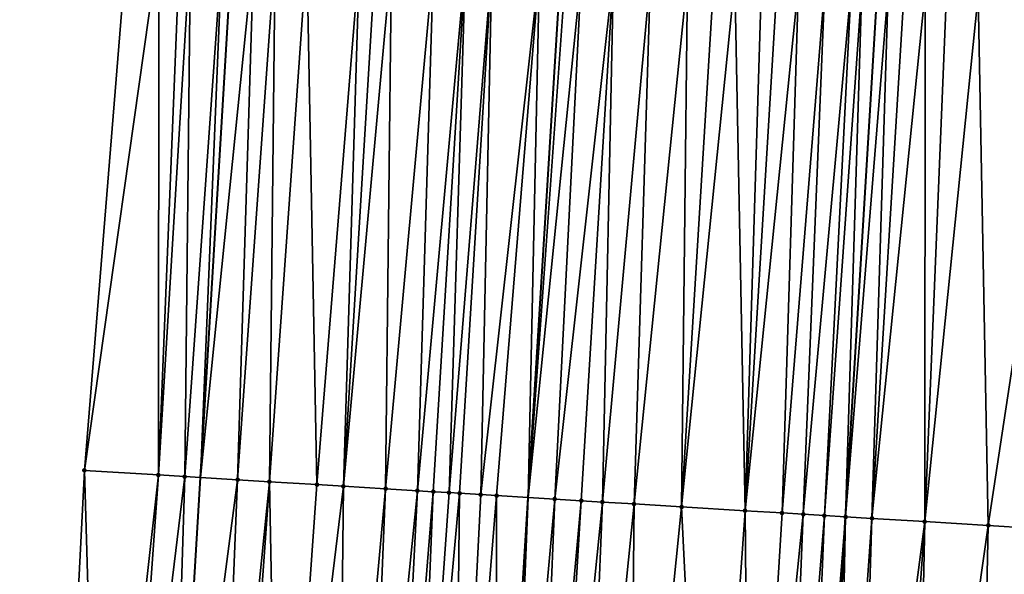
# Model space of a CAD drawing. Header units: feet. Extents: x 2004186 to 2014793, y 836912 to 864902.
# Tile 180 of 256: x 2010520 to 2010557, y 842525 to 842546. Entities that reach past the tile are written whole.
import ezdxf

# ---------------------------------------------------------------- set-up
doc = ezdxf.new("R2010")
doc.units = ezdxf.units.FT
doc.header["$LTSCALE"] = 100
doc.header["$MEASUREMENT"] = 0
for name, color, linetype, lineweight in [('EP_Travel Lane', 5, 'Continuous', 40), ('GPL_Skip Line', 2, 'Continuous', 40), ('Road Shots', 4, 'Continuous', 200), ('Road X-Section', 30, 'Continuous', 13)]:
    doc.layers.add(name, color=color, linetype=linetype, lineweight=lineweight)
doc.layers.add('I-77 SB_MM21-27-Surface-Border', color=7, linetype='Continuous')
doc.layers.add('I-77 SB_MM21-27-Surface-TIN', color=7, linetype='Continuous')

msp = doc.modelspace()

# ---------------------------------------------------------------- linework, layer by layer
at = {"layer": 'EP_Travel Lane'}
msp.add_polyline3d([(2010523.174799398, 842469.2187934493, 373.3575301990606), (2010524.374323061, 842489.1736801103, 373.7397270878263), (2010525.569789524, 842509.1305880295, 374.1202389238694), (2010526.765268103, 842529.0876982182, 374.4901710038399), (2010527.960967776, 842549.0484993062, 374.8364427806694), (2010529.156592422, 842569.0080479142, 375.2129145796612), (2010530.352189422, 842588.9671350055, 375.6126191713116), (2010531.547774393, 842608.9260212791, 375.977037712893), (2010532.771014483, 842628.9081064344, 376.3447920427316), (2010534.022790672, 842648.8669012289, 376.7129737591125), (2010535.277433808, 842668.8238715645, 377.0881937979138), (2010536.532073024, 842688.7807795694, 377.4562459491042), (2010537.786650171, 842708.7367002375, 377.8447404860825), (2010539.041278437, 842728.6934340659, 378.2420773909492), (2010540.295850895, 842748.6492801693, 378.5912493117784), (2010541.550442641, 842768.6054330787, 378.9572270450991), (2010542.774096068, 842788.5522059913, 379.3796865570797), (2010543.963645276, 842808.5098754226, 379.7518848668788)], dxfattribs=at)
at = {"layer": 'GPL_Skip Line'}
for points in [[(2010535.451572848, 842468.4677420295, 373.5754094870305), (2010536.681232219, 842488.4212770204, 373.9708214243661), (2010537.911588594, 842508.3761766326, 374.3450810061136), (2010539.141940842, 842528.3310093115, 374.7111592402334), (2010540.372495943, 842548.2891320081, 375.0899000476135), (2010541.602987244, 842568.2462199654, 375.4813899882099), (2010542.833489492, 842588.203485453, 375.8690829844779), (2010544.063976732, 842608.1605075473, 376.2407427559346), (2010545.288220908, 842628.1306613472, 376.5977184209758), (2010546.503825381, 842648.0911494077, 376.939831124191), (2010547.71855631, 842668.0502623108, 377.3090849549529), (2010548.933297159, 842688.0095381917, 377.6818148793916), (2010550.147974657, 842707.9677731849, 378.0793417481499), (2010551.362725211, 842727.9272085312, 378.4561895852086), (2010552.577375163, 842747.8849909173, 378.8409683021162), (2010553.79206176, 842767.8433754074, 379.2160057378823), (2010555.017611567, 842787.7945673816, 379.616245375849), (2010556.256341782, 842807.7497787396, 379.9828878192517)], [(2010547.489454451, 842467.7320818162, 373.7480669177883), (2010548.703019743, 842487.6876625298, 374.1239845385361), (2010549.916044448, 842507.643486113, 374.5050017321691), (2010551.129055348, 842527.5990825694, 374.8773550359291), (2010552.342279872, 842547.5581934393, 375.2622168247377), (2010553.555455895, 842567.5165063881, 375.6433028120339), (2010554.768619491, 842587.4746148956, 376.0439856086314), (2010555.981811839, 842607.4331964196, 376.4019611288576), (2010557.204381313, 842627.3916902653, 376.7757717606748), (2010558.437655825, 842647.350127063, 377.1146754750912), (2010559.671907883, 842667.307606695, 377.4885332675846), (2010560.906190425, 842687.2655792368, 377.8657915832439), (2010562.140433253, 842707.222909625, 378.2480073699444), (2010563.374723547, 842727.1810075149, 378.6252666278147), (2010564.60892005, 842747.1375888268, 379.0156387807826), (2010565.843141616, 842767.0945754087, 379.3982822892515), (2010567.074007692, 842787.0495573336, 379.7938540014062), (2010568.301262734, 842807.0058712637, 380.1631374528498)]]:
    msp.add_polyline3d(points, dxfattribs=at)
at = {"layer": 'I-77 SB_MM21-27-Surface-Border', "color": 3, "linetype": 'ByBlock', "lineweight": -2}
msp.add_polyline3d([(2010519.940937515, 842469.4171024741, 373.2752140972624), (2010520.954776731, 842489.3832712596, 373.6470903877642), (2010521.369297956, 842509.3880063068, 374.0086290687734), (2010522.382742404, 842529.3568081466, 374.3527234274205), (2010523.9952566, 842549.2920872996, 374.7062624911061), (2010524.409969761, 842569.29997995, 375.0393105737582), (2010525.223891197, 842589.2827017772, 375.4143350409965), (2010526.237387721, 842609.2523603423, 375.7785892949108), (2010527.262117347, 842629.2520569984, 376.1351105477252), (2010528.495477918, 842649.211868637, 376.5293268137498), (2010529.929418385, 842669.1581314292, 376.9032130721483), (2010530.964102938, 842689.1287828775, 377.2643487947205), (2010532.198349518, 842709.0861739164, 377.6408014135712), (2010534.430707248, 842728.9821303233, 378.0613353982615), (2010535.864508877, 842748.9261481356, 378.4432108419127), (2010537.49795192, 842768.858189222, 378.8464908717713), (2010539.925893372, 842788.7288353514, 379.3046050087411), (2010539.556153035, 842808.7831639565, 379.6287610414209)], dxfattribs=at)
at = {"layer": 'I-77 SB_MM21-27-Surface-TIN', "color": 128, "linetype": 'ByBlock', "lineweight": -2}
for points in [[(2010525.192991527, 842549.2183862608, 374.7523675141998), (2010523.9952566, 842549.2920872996, 374.7062624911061), (2010522.382742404, 842529.3568081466, 374.3527234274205)], [(2010525.192991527, 842549.2183862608, 374.7523675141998), (2010522.382742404, 842529.3568081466, 374.3527234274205), (2010525.177472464, 842529.1850895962, 374.445816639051)], [(2010525.991480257, 842549.1692321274, 374.7841425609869), (2010525.192991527, 842549.2183862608, 374.7523675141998), (2010525.177472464, 842529.1850895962, 374.445816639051)], [(2010526.390728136, 842549.1447128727, 374.797044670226), (2010525.991480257, 842549.1692321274, 374.7841425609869), (2010525.177472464, 842529.1850895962, 374.445816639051)], [(2010526.390728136, 842549.1447128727, 374.797044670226), (2010525.177472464, 842529.1850895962, 374.445816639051), (2010526.175596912, 842529.12386961, 374.4735748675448)], [(2010527.588485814, 842549.0713861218, 374.82382153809), (2010526.390728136, 842549.1447128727, 374.797044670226), (2010526.175596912, 842529.12386961, 374.4735748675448)], [(2010527.588485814, 842549.0713861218, 374.82382153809), (2010526.175596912, 842529.12386961, 374.4735748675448), (2010526.765268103, 842529.0876982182, 374.4901710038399)], [(2010527.588485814, 842549.0713861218, 374.82382153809), (2010526.765268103, 842529.0876982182, 374.4901710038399), (2010527.960967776, 842549.0484993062, 374.8364427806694)], [(2010528.78622724, 842548.9977919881, 374.8644060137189), (2010527.960967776, 842549.0484993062, 374.8364427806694), (2010526.765268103, 842529.0876982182, 374.4901710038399)], [(2010528.78622724, 842548.9977919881, 374.8644060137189), (2010526.765268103, 842529.0876982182, 374.4901710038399), (2010528.171845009, 842529.0014164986, 374.529758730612)], [(2010529.584729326, 842548.9488575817, 374.8848343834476), (2010528.78622724, 842548.9977919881, 374.8644060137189), (2010528.171845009, 842529.0014164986, 374.529758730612)], [(2010529.584729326, 842548.9488575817, 374.8848343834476), (2010528.171845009, 842529.0014164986, 374.529758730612), (2010529.369605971, 842528.9281437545, 374.5533544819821)], [(2010530.782490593, 842548.8755898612, 374.9085629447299), (2010529.584729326, 842548.9488575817, 374.8848343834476), (2010529.369605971, 842528.9281437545, 374.5533544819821)], [(2010530.782490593, 842548.8755898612, 374.9085629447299), (2010529.369605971, 842528.9281437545, 374.5533544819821), (2010531.166256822, 842528.8183894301, 374.5808853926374)], [(2010532.778771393, 842548.7536747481, 374.9378985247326), (2010530.782490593, 842548.8755898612, 374.9085629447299), (2010531.166256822, 842528.8183894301, 374.5808853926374)], [(2010532.778771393, 842548.7536747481, 374.9378985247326), (2010531.166256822, 842528.8183894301, 374.5808853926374), (2010532.16439418, 842528.75738184, 374.5978548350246)], [(2010533.37765392, 842548.7170720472, 374.9481537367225), (2010532.778771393, 842548.7536747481, 374.9378985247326), (2010532.16439418, 842528.75738184, 374.5978548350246)], [(2010533.976542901, 842548.6805755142, 374.9529264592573), (2010533.37765392, 842548.7170720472, 374.9481537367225), (2010532.16439418, 842528.75738184, 374.5978548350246)], [(2010533.976542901, 842548.6805755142, 374.9529264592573), (2010532.16439418, 842528.75738184, 374.5978548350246), (2010533.761423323, 842528.6599238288, 374.6171766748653)], [(2010535.573559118, 842548.5829048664, 374.9835500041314), (2010533.976542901, 842548.6805755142, 374.9529264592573), (2010533.761423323, 842528.6599238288, 374.6171766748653)], [(2010535.573559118, 842548.5829048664, 374.9835500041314), (2010533.761423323, 842528.6599238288, 374.6171766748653), (2010534.959184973, 842528.5866624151, 374.6401969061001)], [(2010536.771323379, 842548.5096863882, 375.0047356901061), (2010535.573559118, 842548.5829048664, 374.9835500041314), (2010534.959184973, 842528.5866624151, 374.6401969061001)], [(2010536.771323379, 842548.5096863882, 375.0047356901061), (2010534.959184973, 842528.5866624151, 374.6401969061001), (2010535.558072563, 842528.5501429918, 374.6460543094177)], [(2010536.771323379, 842548.5096863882, 375.0047356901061), (2010535.558072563, 842528.5501429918, 374.6460543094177), (2010536.156960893, 842528.5136357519, 374.6512928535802)], [(2010537.76945601, 842548.4486010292, 375.0260031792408), (2010536.771323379, 842548.5096863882, 375.0047356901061), (2010536.156960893, 842528.5136357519, 374.6512928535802)], [(2010537.76945601, 842548.4486010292, 375.0260031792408), (2010536.156960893, 842528.5136357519, 374.6512928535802), (2010536.556213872, 842528.489200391, 374.6597225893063)], [(2010537.76945601, 842548.4486010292, 375.0260031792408), (2010536.556213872, 842528.489200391, 374.6597225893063), (2010537.354712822, 842528.4402144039, 374.6824370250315)], [(2010539.5660901, 842548.3385709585, 375.0682312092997), (2010537.76945601, 842548.4486010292, 375.0260031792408), (2010537.354712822, 842528.4402144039, 374.6824370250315)], [(2010539.5660901, 842548.3385709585, 375.0682312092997), (2010537.354712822, 842528.4402144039, 374.6824370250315), (2010537.95359414, 842528.4035918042, 374.6935353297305)], [(2010539.5660901, 842548.3385709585, 375.0682312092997), (2010537.95359414, 842528.4035918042, 374.6935353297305), (2010539.141940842, 842528.3310093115, 374.7111592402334)], [(2010539.5660901, 842548.3385709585, 375.0682312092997), (2010539.141940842, 842528.3310093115, 374.7111592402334), (2010540.372495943, 842548.2891320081, 375.0899000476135)], [(2010540.564216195, 842548.2773780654, 375.0950517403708), (2010540.372495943, 842548.2891320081, 375.0899000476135), (2010539.141940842, 842528.3310093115, 374.7111592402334)], [(2010541.163098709, 842548.2407751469, 375.1053181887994), (2010540.564216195, 842548.2773780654, 375.0950517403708), (2010539.141940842, 842528.3310093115, 374.7111592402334)], [(2010541.163098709, 842548.2407751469, 375.1053181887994), (2010539.141940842, 842528.3310093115, 374.7111592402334), (2010540.149502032, 842528.2694689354, 374.7261019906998)], [(2010542.360874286, 842548.1677428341, 375.1168903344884), (2010541.163098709, 842548.2407751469, 375.1053181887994), (2010540.149502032, 842528.2694689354, 374.7261019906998)], [(2010542.360874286, 842548.1677428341, 375.1168903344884), (2010540.149502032, 842528.2694689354, 374.7261019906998), (2010541.147644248, 842528.208541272, 374.7390115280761)], [(2010542.360874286, 842548.1677428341, 375.1168903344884), (2010541.147644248, 842528.208541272, 374.7390115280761), (2010541.946154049, 842528.1597337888, 374.7526587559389)], [(2010543.758272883, 842548.0824357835, 375.1356938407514), (2010542.360874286, 842548.1677428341, 375.1168903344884), (2010541.946154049, 842528.1597337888, 374.7526587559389)], [(2010543.758272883, 842548.0824357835, 375.1356938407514), (2010541.946154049, 842528.1597337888, 374.7526587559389), (2010543.143927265, 842528.0866626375, 374.7660144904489)], [(2010545.155668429, 842547.9970785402, 375.1570892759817), (2010543.758272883, 842548.0824357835, 375.1356938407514), (2010543.143927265, 842528.0866626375, 374.7660144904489)], [(2010545.155668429, 842547.9970785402, 375.1570892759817), (2010543.143927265, 842528.0866626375, 374.7660144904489), (2010544.940572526, 842527.9768163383, 374.7982173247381)], [(2010546.153808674, 842547.9361184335, 375.1718887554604), (2010545.155668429, 842547.9970785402, 375.1570892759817), (2010544.940572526, 842527.9768163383, 374.7982173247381)], [(2010546.952315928, 842547.8872690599, 375.1879260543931), (2010546.153808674, 842547.9361184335, 375.1718887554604), (2010544.940572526, 842527.9768163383, 374.7982173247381)], [(2010546.952315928, 842547.8872690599, 375.1879260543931), (2010544.940572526, 842527.9768163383, 374.7982173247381), (2010547.33610948, 842527.8305181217, 374.8328485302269)], [(2010547.950460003, 842547.8263719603, 375.1994718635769), (2010546.952315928, 842547.8872690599, 375.1879260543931), (2010547.33610948, 842527.8305181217, 374.8328485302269)], [(2010548.549339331, 842547.7897166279, 375.2124449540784), (2010547.950460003, 842547.8263719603, 375.1994718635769), (2010547.33610948, 842527.8305181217, 374.8328485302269)], [(2010549.347845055, 842547.7408420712, 375.2297827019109), (2010548.549339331, 842547.7897166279, 375.2124449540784), (2010547.33610948, 842527.8305181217, 374.8328485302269)], [(2010549.347845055, 842547.7408420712, 375.2297827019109), (2010547.33610948, 842527.8305181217, 374.8328485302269), (2010548.733499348, 842527.7450674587, 374.8586394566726)], [(2010550.345980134, 842547.6797969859, 375.2489704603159), (2010549.347845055, 842547.7408420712, 375.2297827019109), (2010548.733499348, 842527.7450674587, 374.8586394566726)], [(2010550.345980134, 842547.6797969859, 375.2489704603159), (2010548.733499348, 842527.7450674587, 374.8586394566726), (2010549.532006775, 842527.6962209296, 374.8742700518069)], [(2010551.344118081, 842547.618799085, 375.2657216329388), (2010550.345980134, 842547.6797969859, 375.2489704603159), (2010549.532006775, 842527.6962209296, 374.8742700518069)], [(2010551.344118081, 842547.618799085, 375.2657216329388), (2010549.532006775, 842527.6962209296, 374.8742700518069), (2010550.330525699, 842527.6475635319, 374.880293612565)], [(2010551.743381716, 842547.5945390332, 375.2652385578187), (2010551.344118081, 842547.618799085, 375.2657216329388), (2010550.330525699, 842527.6475635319, 374.880293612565)], [(2010551.743381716, 842547.5945390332, 375.2652385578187), (2010550.330525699, 842527.6475635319, 374.880293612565), (2010551.129055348, 842527.5990825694, 374.8773550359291)], [(2010551.743381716, 842547.5945390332, 375.2652385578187), (2010551.129055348, 842527.5990825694, 374.8773550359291), (2010552.342279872, 842547.5581934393, 375.2622168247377)], [(2010552.74154531, 842547.533963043, 375.260202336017), (2010552.342279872, 842547.5581934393, 375.2622168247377), (2010551.129055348, 842527.5990825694, 374.8773550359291)], [(2010552.74154531, 842547.533963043, 375.260202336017), (2010551.129055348, 842527.5990825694, 374.8773550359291), (2010552.127222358, 842527.5385627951, 374.8695456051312)], [(2010553.340448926, 842547.4977072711, 375.252542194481), (2010552.74154531, 842547.533963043, 375.260202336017), (2010552.127222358, 842527.5385627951, 374.8695456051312)], [(2010554.138997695, 842547.4495408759, 375.2333106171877), (2010553.340448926, 842547.4977072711, 375.252542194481), (2010552.127222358, 842527.5385627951, 374.8695456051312)], [(2010554.138997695, 842547.4495408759, 375.2333106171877), (2010552.127222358, 842527.5385627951, 374.8695456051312), (2010554.123577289, 842527.4178672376, 374.8364535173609)], [(2010554.937533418, 842547.401159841, 375.2251629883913), (2010554.138997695, 842547.4495408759, 375.2333106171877), (2010554.123577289, 842527.4178672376, 374.8364535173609)], [(2010556.135340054, 842547.3286384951, 375.2103489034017), (2010554.937533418, 842547.401159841, 375.2251629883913), (2010554.123577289, 842527.4178672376, 374.8364535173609)], [(2010556.135340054, 842547.3286384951, 375.2103489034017), (2010554.123577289, 842527.4178672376, 374.8364535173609), (2010556.519183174, 842527.2727030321, 374.8134819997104)], [(2010559.529112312, 842547.1229440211, 375.1795983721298), (2010556.135340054, 842547.3286384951, 375.2103489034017), (2010556.519183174, 842527.2727030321, 374.8134819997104)], [(2010559.529112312, 842547.1229440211, 375.1795983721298), (2010556.519183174, 842527.2727030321, 374.8134819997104), (2010558.116255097, 842527.1759488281, 374.7970535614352)], [(2010522.382742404, 842529.3568081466, 374.3527234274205), (2010521.369297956, 842509.3880063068, 374.0086290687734), (2010522.966297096, 842509.2900547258, 374.0554884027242)], [(2010525.177472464, 842529.1850895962, 374.445816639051), (2010522.382742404, 842529.3568081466, 374.3527234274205), (2010522.966297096, 842509.2900547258, 374.0554884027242)], [(2010525.177472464, 842529.1850895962, 374.445816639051), (2010522.966297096, 842509.2900547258, 374.0554884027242), (2010523.764796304, 842509.2410729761, 374.0792375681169)], [(2010526.175596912, 842529.12386961, 374.4735748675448), (2010525.177472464, 842529.1850895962, 374.445816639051), (2010523.764796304, 842509.2410729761, 374.0792375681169)], [(2010526.175596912, 842529.12386961, 374.4735748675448), (2010523.764796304, 842509.2410729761, 374.0792375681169), (2010525.561433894, 842509.1311004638, 374.1199967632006)], [(2010526.175596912, 842529.12386961, 374.4735748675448), (2010525.561433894, 842509.1311004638, 374.1199967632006), (2010526.765268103, 842529.0876982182, 374.4901710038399)], [(2010525.561433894, 842509.1311004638, 374.1199967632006), (2010525.569789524, 842509.1305880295, 374.1202389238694), (2010526.765268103, 842529.0876982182, 374.4901710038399)], [(2010528.171845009, 842529.0014164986, 374.529758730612), (2010526.765268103, 842529.0876982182, 374.4901710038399), (2010525.569789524, 842509.1305880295, 374.1202389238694)], [(2010528.171845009, 842529.0014164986, 374.529758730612), (2010525.569789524, 842509.1305880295, 374.1202389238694), (2010527.35805866, 842509.0209170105, 374.1720660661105)], [(2010529.369605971, 842528.9281437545, 374.5533544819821), (2010528.171845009, 842529.0014164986, 374.529758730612), (2010527.35805866, 842509.0209170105, 374.1720660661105)], [(2010529.369605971, 842528.9281437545, 374.5533544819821), (2010527.35805866, 842509.0209170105, 374.1720660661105), (2010527.956938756, 842508.9842743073, 374.184858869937)], [(2010529.369605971, 842528.9281437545, 374.5533544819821), (2010527.956938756, 842508.9842743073, 374.184858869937), (2010529.753592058, 842508.8745602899, 374.2117582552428)], [(2010531.166256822, 842528.8183894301, 374.5808853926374), (2010529.369605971, 842528.9281437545, 374.5533544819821), (2010529.753592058, 842508.8745602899, 374.2117582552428)], [(2010532.16439418, 842528.75738184, 374.5978548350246), (2010531.166256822, 842528.8183894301, 374.5808853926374), (2010529.753592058, 842508.8745602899, 374.2117582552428)], [(2010532.16439418, 842528.75738184, 374.5978548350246), (2010529.753592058, 842508.8745602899, 374.2117582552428), (2010531.949498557, 842508.7404145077, 374.2473629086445)], [(2010533.761423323, 842528.6599238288, 374.6171766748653), (2010532.16439418, 842528.75738184, 374.5978548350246), (2010531.949498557, 842508.7404145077, 374.2473629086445)], [(2010533.761423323, 842528.6599238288, 374.6171766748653), (2010531.949498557, 842508.7404145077, 374.2473629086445), (2010532.94764522, 842508.6795599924, 374.2570677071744)], [(2010534.959184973, 842528.5866624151, 374.6401969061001), (2010533.761423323, 842528.6599238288, 374.6171766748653), (2010532.94764522, 842508.6795599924, 374.2570677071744)], [(2010534.959184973, 842528.5866624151, 374.6401969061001), (2010532.94764522, 842508.6795599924, 374.2570677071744), (2010533.945792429, 842508.6187144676, 374.2662904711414)], [(2010535.558072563, 842528.5501429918, 374.6460543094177), (2010534.959184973, 842528.5866624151, 374.6401969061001), (2010533.945792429, 842508.6187144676, 374.2662904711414)], [(2010535.558072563, 842528.5501429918, 374.6460543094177), (2010533.945792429, 842508.6187144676, 374.2662904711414), (2010534.744303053, 842508.5699205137, 374.2799705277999)], [(2010536.156960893, 842528.5136357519, 374.6512928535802), (2010535.558072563, 842528.5501429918, 374.6460543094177), (2010534.744303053, 842508.5699205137, 374.2799705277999)], [(2010536.556213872, 842528.489200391, 374.6597225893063), (2010536.156960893, 842528.5136357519, 374.6512928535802), (2010534.744303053, 842508.5699205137, 374.2799705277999)], [(2010536.556213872, 842528.489200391, 374.6597225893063), (2010534.744303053, 842508.5699205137, 374.2799705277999), (2010536.341313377, 842508.4721529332, 374.3169642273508)], [(2010537.354712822, 842528.4402144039, 374.6824370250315), (2010536.556213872, 842528.489200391, 374.6597225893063), (2010536.341313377, 842508.4721529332, 374.3169642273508)], [(2010537.95359414, 842528.4035918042, 374.6935353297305), (2010537.354712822, 842528.4402144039, 374.6824370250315), (2010536.341313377, 842508.4721529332, 374.3169642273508)], [(2010537.95359414, 842528.4035918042, 374.6935353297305), (2010536.341313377, 842508.4721529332, 374.3169642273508), (2010537.911588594, 842508.3761766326, 374.3450810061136)], [(2010537.95359414, 842528.4035918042, 374.6935353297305), (2010537.911588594, 842508.3761766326, 374.3450810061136), (2010539.141940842, 842528.3310093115, 374.7111592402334)], [(2010538.337588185, 842508.3501392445, 374.3527088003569), (2010539.141940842, 842528.3310093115, 374.7111592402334), (2010537.911588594, 842508.3761766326, 374.3450810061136)], [(2010540.149502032, 842528.2694689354, 374.7261019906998), (2010539.141940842, 842528.3310093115, 374.7111592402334), (2010538.337588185, 842508.3501392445, 374.3527088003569)], [(2010540.149502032, 842528.2694689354, 374.7261019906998), (2010538.337588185, 842508.3501392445, 374.3527088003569), (2010539.335723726, 842508.2891017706, 374.3722233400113)], [(2010541.147644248, 842528.208541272, 374.7390115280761), (2010540.149502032, 842528.2694689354, 374.7261019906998), (2010539.335723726, 842508.2891017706, 374.3722233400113)], [(2010541.147644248, 842528.208541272, 374.7390115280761), (2010539.335723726, 842508.2891017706, 374.3722233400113), (2010539.934610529, 842508.2525694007, 374.3791003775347)], [(2010541.946154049, 842528.1597337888, 374.7526587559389), (2010541.147644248, 842528.208541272, 374.7390115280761), (2010539.934610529, 842508.2525694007, 374.3791003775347)], [(2010541.946154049, 842528.1597337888, 374.7526587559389), (2010539.934610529, 842508.2525694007, 374.3791003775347), (2010541.132385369, 842508.1795249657, 374.391765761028)], [(2010543.143927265, 842528.0866626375, 374.7660144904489), (2010541.946154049, 842528.1597337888, 374.7526587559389), (2010541.132385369, 842508.1795249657, 374.391765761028)], [(2010543.143927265, 842528.0866626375, 374.7660144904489), (2010541.132385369, 842508.1795249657, 374.391765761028), (2010542.929042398, 842508.0698722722, 374.4153771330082)], [(2010544.940572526, 842527.9768163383, 374.7982173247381), (2010543.143927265, 842528.0866626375, 374.7660144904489), (2010542.929042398, 842508.0698722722, 374.4153771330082)], [(2010544.940572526, 842527.9768163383, 374.7982173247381), (2010542.929042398, 842508.0698722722, 374.4153771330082), (2010545.92346358, 842507.886999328, 374.4610806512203)], [(2010547.33610948, 842527.8305181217, 374.8328485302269), (2010544.940572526, 842527.9768163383, 374.7982173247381), (2010545.92346358, 842507.886999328, 374.4610806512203)], [(2010547.33610948, 842527.8305181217, 374.8328485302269), (2010545.92346358, 842507.886999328, 374.4610806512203), (2010547.520485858, 842507.7894283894, 374.4875309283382)], [(2010548.733499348, 842527.7450674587, 374.8586394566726), (2010547.33610948, 842527.8305181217, 374.8328485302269), (2010547.520485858, 842507.7894283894, 374.4875309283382)], [(2010549.532006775, 842527.6962209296, 374.8742700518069), (2010548.733499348, 842527.7450674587, 374.8586394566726), (2010547.520485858, 842507.7894283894, 374.4875309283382)], [(2010549.532006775, 842527.6962209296, 374.8742700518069), (2010547.520485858, 842507.7894283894, 374.4875309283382), (2010548.718259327, 842507.7163614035, 374.5014054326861)], [(2010550.330525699, 842527.6475635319, 374.880293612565), (2010549.532006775, 842527.6962209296, 374.8742700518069), (2010548.718259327, 842507.7163614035, 374.5014054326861)], [(2010550.330525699, 842527.6475635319, 374.880293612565), (2010548.718259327, 842507.7163614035, 374.5014054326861), (2010549.516779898, 842507.6677311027, 374.5063108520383)], [(2010550.330525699, 842527.6475635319, 374.880293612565), (2010549.516779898, 842507.6677311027, 374.5063108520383), (2010551.129055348, 842527.5990825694, 374.8773550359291)], [(2010549.516779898, 842507.6677311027, 374.5063108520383), (2010549.916044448, 842507.643486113, 374.5050017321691), (2010551.129055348, 842527.5990825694, 374.8773550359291)], [(2010550.115676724, 842507.6313636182, 374.5043471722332), (2010551.129055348, 842527.5990825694, 374.8773550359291), (2010549.916044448, 842507.643486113, 374.5050017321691)], [(2010550.714582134, 842507.5951373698, 374.494810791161), (2010551.129055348, 842527.5990825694, 374.8773550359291), (2010550.115676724, 842507.6313636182, 374.5043471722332)], [(2010552.127222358, 842527.5385627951, 374.8695456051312), (2010551.129055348, 842527.5990825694, 374.8773550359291), (2010550.714582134, 842507.5951373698, 374.494810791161)], [(2010552.127222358, 842527.5385627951, 374.8695456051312), (2010550.714582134, 842507.5951373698, 374.494810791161), (2010551.513127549, 842507.5469157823, 374.4778020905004)], [(2010554.123577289, 842527.4178672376, 374.8364535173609), (2010552.127222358, 842527.5385627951, 374.8695456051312), (2010551.513127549, 842507.5469157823, 374.4778020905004)], [(2010554.123577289, 842527.4178672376, 374.8364535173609), (2010551.513127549, 842507.5469157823, 374.4778020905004), (2010552.710935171, 842507.4744106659, 374.4615506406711)], [(2010554.123577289, 842527.4178672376, 374.8364535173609), (2010552.710935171, 842507.4744106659, 374.4615506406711), (2010553.709109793, 842507.4140161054, 374.4465938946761)], [(2010556.519183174, 842527.2727030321, 374.8134819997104), (2010554.123577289, 842527.4178672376, 374.8364535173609), (2010553.709109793, 842507.4140161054, 374.4465938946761)], [(2010556.519183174, 842527.2727030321, 374.8134819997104), (2010553.709109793, 842507.4140161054, 374.4465938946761), (2010556.104712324, 842507.2687967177, 374.4253053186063)], [(2010558.116255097, 842527.1759488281, 374.7970535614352), (2010556.519183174, 842527.2727030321, 374.8134819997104), (2010556.104712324, 842507.2687967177, 374.4253053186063)], [(2010558.116255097, 842527.1759488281, 374.7970535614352), (2010556.104712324, 842507.2687967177, 374.4253053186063), (2010557.302512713, 842507.1961725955, 374.4154346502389)]]:
    msp.add_3dface(points, dxfattribs=at)
at = {"layer": 'Road Shots', "lineweight": 100}
for p in [(2010522.382742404, 842529.3568081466, 374.3527234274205), (2010525.177472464, 842529.1850895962, 374.445816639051), (2010526.175596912, 842529.12386961, 374.4735748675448), (2010528.171845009, 842529.0014164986, 374.529758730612), (2010529.369605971, 842528.9281437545, 374.5533544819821), (2010531.166256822, 842528.8183894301, 374.5808853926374), (2010532.16439418, 842528.75738184, 374.5978548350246), (2010533.761423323, 842528.6599238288, 374.6171766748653), (2010534.959184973, 842528.5866624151, 374.6401969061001), (2010535.558072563, 842528.5501429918, 374.6460543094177), (2010536.156960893, 842528.5136357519, 374.6512928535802), (2010536.556213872, 842528.489200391, 374.6597225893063), (2010537.354712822, 842528.4402144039, 374.6824370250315), (2010537.95359414, 842528.4035918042, 374.6935353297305), (2010540.149502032, 842528.2694689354, 374.7261019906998), (2010541.147644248, 842528.208541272, 374.7390115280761), (2010541.946154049, 842528.1597337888, 374.7526587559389), (2010543.143927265, 842528.0866626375, 374.7660144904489), (2010544.940572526, 842527.9768163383, 374.7982173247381), (2010547.33610948, 842527.8305181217, 374.8328485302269), (2010548.733499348, 842527.7450674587, 374.8586394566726), (2010549.532006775, 842527.6962209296, 374.8742700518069), (2010550.330525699, 842527.6475635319, 374.880293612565), (2010551.129055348, 842527.5990825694, 374.8773550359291), (2010552.127222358, 842527.5385627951, 374.8695456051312), (2010554.123577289, 842527.4178672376, 374.8364535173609), (2010556.519183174, 842527.2727030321, 374.8134819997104)]:
    msp.add_point(p, dxfattribs=at)
at = {"layer": 'Road X-Section', "extrusion": (0.06066171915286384, 0.9979635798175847, 0.01971925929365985), "elevation": 962782.7391125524, "flags": 128}
msp.add_lwpolyline([(-1955699.108139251, -18614.62924621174), (-1955701.908139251, -18614.53613489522), (-1955702.908139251, -18614.50837126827), (-1955704.908139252, -18614.4521764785), (-1955706.108139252, -18614.42857613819), (-1955707.908139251, -18614.40103987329), (-1955708.908139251, -18614.38406713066), (-1955710.508139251, -18614.36474153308), (-1955711.708139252, -18614.34171682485), (-1955712.308139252, -18614.33585828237), (-1955712.908139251, -18614.33061871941), (-1955713.308139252, -18614.32218734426), (-1955714.108139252, -18614.299468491), (-1955714.708139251, -18614.28836802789), (-1955716.908139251, -18614.25579503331), (-1955717.908139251, -18614.24288298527), (-1955718.708139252, -18614.22923310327), (-1955719.908139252, -18614.21587477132), (-1955721.708139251, -18614.18366567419), (-1955724.108139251, -18614.14902773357), (-1955725.508139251, -18614.12323179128), (-1955726.308139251, -18614.10759815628), (-1955727.108139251, -18614.10157342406), (-1955727.908139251, -18614.10451257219), (-1955728.908139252, -18614.11232352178), (-1955730.908139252, -18614.14542204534), (-1955733.308139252, -18614.16839803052), (-1955734.908139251, -18614.18482966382), (-1955736.308139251, -18614.19264379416), (-1955736.908139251, -18614.2011767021), (-1955737.508139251, -18614.21138236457), (-1955738.708139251, -18614.22439943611), (-1955739.308139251, -18614.23777240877), (-1955740.508139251, -18614.27153123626), (-1955741.508139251, -18614.31362077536), (-1955742.308139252, -18614.33976368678), (-1955743.708139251, -18614.39835299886), (-1955744.508139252, -18614.43174213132), (-1955745.308139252, -18614.46974925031), (-1955746.108139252, -18614.50426167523)], dxfattribs=at)

doc.saveas('drawing.dxf')
